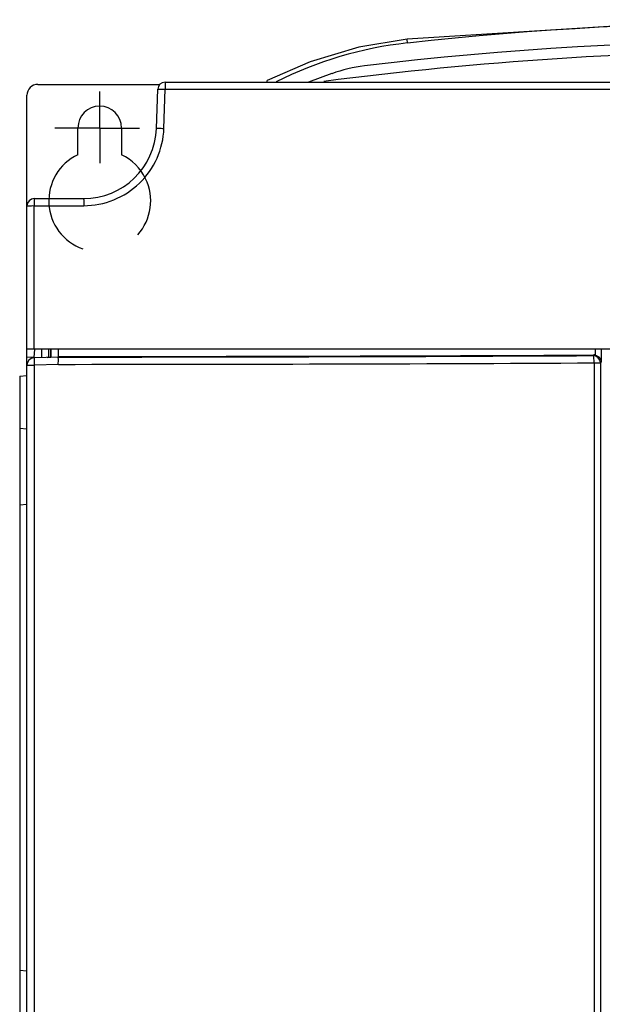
# Model space of a CAD drawing. Header units: millimetres. Extents: x 0 to 1500, y 0 to 1200.
# Tile 23 of 38: x 415 to 495, y 627 to 762. Entities that reach past the tile are written whole.
import ezdxf

# ---------------------------------------------------------------- set-up
doc = ezdxf.new("R2010")
doc.units = ezdxf.units.MM
doc.header["$LTSCALE"] = 82.5
doc.linetypes.add('CENTER', pattern=[0.6, 0.375, -0.075, 0.075, -0.075])
doc.linetypes.add('HIDDEN', pattern=[0.2, 0.1, -0.1])
doc.layers.get('0').update_dxf_attribs({"linetype": 'CONTINUOUS'})
doc.layers.add('002_AXIS', color=7, linetype='CONTINUOUS')

msp = doc.modelspace()

# ---------------------------------------------------------------- linework, layer by layer
at = {"color": 7, "linetype": 'CONTINUOUS'}
for p, q in [((510.51, 762.24), (468.36, 759.57)), ((455.06, 756.46), (449.16, 753.89)), ((435.11, 753.66), (607.18, 753.66)), ((449.15, 753.66), (449.16, 753.89)), ((458.03, 754.83), (454.81, 753.66)), ((417.64, 753.36), (434.4, 753.36)), ((433.92, 747.31), (434.11, 752.69)), ((416.14, 485.36), (416.14, 751.86)), ((417.14, 737.66), (423.93, 737.66)), ((626.14, 716.96), (416.14, 716.96)), ((417.14, 715.87), (416.14, 715.84)), ((420.44, 715.89), (417.11, 715.78)), ((417.14, 715.87), (417.24, 716.95)), ((417.14, 715.78), (417.14, 715.87)), ((418.14, 716.96), (418.14, 715.81)), ((418.94, 715.84), (419.43, 715.88)), ((419.14, 715.86), (419.14, 716.96)), ((419.41, 715.86), (419.41, 716.96)), ((419.44, 716.96), (419.44, 715.86)), ((420.44, 715.97), (420.44, 715.89)), ((420.45, 716.96), (420.45, 715.97)), ((415.14, 713.27), (416.14, 713.35)), ((415.14, 713.27), (415.14, 539.47)), ((415.14, 706.14), (416.14, 706.05)), ((415.14, 695.59), (416.14, 695.68)), ((415.14, 631.64), (416.14, 631.55))]:
    msp.add_line(p, q, dxfattribs=at)
at = {"color": 9, "linetype": 'CONTINUOUS'}
for p, q in [((468.42, 759.04), (468.36, 759.57)), ((434.96, 747.31), (435.14, 752.69)), ((435.14, 752.69), (607.07, 752.69)), ((417.14, 716.96), (417.14, 736.69)), ((417.14, 736.69), (423.94, 736.69)), ((494.01, 716.18), (493.93, 716.09)), ((494.2, 716.96), (494.2, 716.16)), ((495.05, 716.96), (495.05, 715.21)), ((416.14, 714.78), (417.14, 714.78)), ((420.46, 714.89), (417.14, 714.78)), ((417.14, 714.78), (417.14, 537.86)), ((494.08, 715.1), (494.08, 537.86)), ((494.08, 715.1), (494.93, 715.1)), ((495.05, 715.21), (494.93, 715.1)), ((494.93, 715.1), (494.93, 537.86))]:
    msp.add_line(p, q, dxfattribs=at)
at = {"color": 7, "linetype": 'CONTINUOUS'}
msp.add_lwpolyline([(468.36, 759.57), (461.73, 758.45), (455.06, 756.46)], dxfattribs=at)
at = {"color": 9, "linetype": 'CONTINUOUS'}
for centre, radius, start, end in [((521.14, 278.25), 483.67, 83.7418, 96.2582), ((474.18, 706.47), 52.89, 96.2599, 116.7536), ((416.47, 15463.69), 14747.8, 270.015423, 270.300922), ((493.93, 715.09), 1, 0.0842, 89.9158), ((416.45, 15523.01), 14808.12, 270.015514, 270.300343)]:
    msp.add_arc(centre, radius, start, end, dxfattribs=at)
at = {"color": 7, "linetype": 'CONTINUOUS'}
for centre, radius, start, end in [((521.14, 261.36), 498, 83.239, 96.761), ((521.14, 261.36), 496.56, 82.5688, 97.4312), ((464.87, 736.03), 20, 96.761, 110), ((435.11, 752.66), 1, 90, 178), ((417.64, 751.86), 1.5, 90, 180), ((423.93, 747.66), 10, 270, 358), ((417.14, 736.66), 1, 90, 180), ((417.14, 714.78), 1, 92, 180), ((494.02, 715.17), 1.01, 79.7946, 90.2956)]:
    msp.add_arc(centre, radius, start, end, dxfattribs=at)
msp.add_ellipse((416.14, 734.12), major_axis=(519.8, 0), ratio=0.034921, start_param=-1.562524, end_param=-1.420424, dxfattribs=at)
at = {"color": 9, "linetype": 'CONTINUOUS'}
for points, knots in [([(435.11, 753.66), (435.11, 753.66), (435.11, 753.62), (435.12, 753.58), (435.13, 753.48), (435.13, 753.37), (435.14, 753.22), (435.14, 753), (435.14, 752.82), (435.14, 752.69)], [0, 0, 0, 0, 0.020351, 0.077009, 0.168822, 0.292247, 0.442956, 0.615551, 1, 1, 1, 1]), ([(434.11, 752.69), (434.11, 752.69), (434.13, 752.7), (434.16, 752.7), (434.21, 752.71), (434.3, 752.71), (434.42, 752.71), (434.58, 752.71), (434.82, 752.7), (435.01, 752.7), (435.14, 752.69)], [0, 0, 0, 0, 0.01988, 0.044325, 0.077932, 0.171271, 0.296182, 0.447971, 0.6207, 1, 1, 1, 1]), ([(423.94, 736.69), (425.34, 736.69), (428.17, 737.24), (431.78, 739.58), (434.26, 743.1), (434.91, 745.91), (434.96, 747.31)], [0, 0, 0, 0, 0.250086, 0.500107, 0.750063, 1, 1, 1, 1]), ([(433.92, 747.31), (433.92, 747.32), (433.96, 747.31), (434.01, 747.32), (434.11, 747.32), (434.24, 747.32), (434.39, 747.32), (434.63, 747.32), (434.83, 747.31), (434.96, 747.31)], [0, 0, 0, 0, 0.020621, 0.078248, 0.171472, 0.29635, 0.448085, 0.620736, 1, 1, 1, 1]), ([(417.14, 737.66), (417.15, 737.66), (417.14, 737.63), (417.14, 737.61), (417.14, 737.56), (417.14, 737.49), (417.14, 737.37), (417.14, 737.22), (417.14, 737), (417.14, 736.82), (417.14, 736.69)], [0, 0, 0, 0, 0.019095, 0.042702, 0.075454, 0.167245, 0.290813, 0.44178, 0.614719, 1, 1, 1, 1]), ([(423.93, 737.66), (423.93, 737.66), (423.92, 737.62), (423.94, 737.58), (423.93, 737.48), (423.94, 737.37), (423.94, 737.22), (423.94, 737), (423.94, 736.82), (423.94, 736.69)], [0, 0, 0, 0, 0.019309, 0.075717, 0.167512, 0.291055, 0.441979, 0.614859, 1, 1, 1, 1]), ([(416.14, 736.66), (416.14, 736.65), (416.17, 736.67), (416.19, 736.67), (416.24, 736.68), (416.32, 736.68), (416.45, 736.68), (416.59, 736.69), (416.83, 736.69), (417.02, 736.7), (417.14, 736.69)], [0, 0, 0, 0, 0.019673, 0.043901, 0.077228, 0.169877, 0.294092, 0.445404, 0.618127, 1, 1, 1, 1]), ([(417.11, 715.78), (417.11, 715.78), (417.11, 715.77), (417.11, 715.76), (417.11, 715.73), (417.11, 715.68), (417.11, 715.6), (417.12, 715.47), (417.12, 715.32), (417.13, 715.09), (417.14, 714.9), (417.14, 714.78)], [0, 0, 0, 0, 0.004851, 0.019275, 0.043093, 0.076124, 0.168616, 0.292899, 0.444368, 0.617323, 1, 1, 1, 1]), ([(494.08, 715.1), (494.08, 715.22), (494.07, 715.45), (494.04, 715.76), (494, 715.96), (493.97, 716.06), (493.94, 716.09), (493.93, 716.09)], [0, 0, 0, 0, 0.365735, 0.679617, 0.898129, 0.963128, 1, 1, 1, 1])]:
    msp.add_open_spline(points, degree=3, knots=knots, dxfattribs=at)
at = {"color": 7, "linetype": 'CONTINUOUS'}
for points, knots in [([(420.44, 714.89), (420.44, 715.02), (420.47, 715.25), (420.46, 715.53), (420.45, 715.71), (420.45, 715.8), (420.44, 715.86), (420.45, 715.89), (420.44, 715.89)], [0, 0, 0, 0, 0.382387, 0.706786, 0.831415, 0.923498, 0.979385, 1, 1, 1, 1]), ([(494.2, 716.16), (494.44, 716.12), (494.87, 715.87), (495.04, 715.41), (495.05, 715.21)], [0, 0, 0, 0, 0.549294, 1, 1, 1, 1])]:
    msp.add_open_spline(points, degree=3, knots=knots, dxfattribs=at)
at = {"layer": '002_AXIS', "color": 7, "linetype": 'CENTER'}
for q in [(426.14, 752.36), (419.97, 747.36), (426.14, 742.53), (431.6, 747.36)]:
    msp.add_line((426.14, 747.36), q, dxfattribs=at)
at = {"layer": '002_AXIS', "color": 7, "linetype": 'CONTINUOUS'}
for p, q in [((423.14, 743.68), (423.14, 747.36)), ((429.14, 747.36), (429.14, 743.68))]:
    msp.add_line(p, q, dxfattribs=at)
for centre, radius, start, end in [((426.14, 747.36), 3, 0, 180), ((426.14, 737.36), 7, 115.3769, 183.086), ((426.14, 737.36), 7, 25.7571, 64.6231)]:
    msp.add_arc(centre, radius, start, end, dxfattribs=at)
at = {"layer": '002_AXIS', "color": 8, "linetype": 'HIDDEN'}
msp.add_arc((426.14, 737.36), 7, 183.086, 25.7571, dxfattribs=at)

doc.saveas('drawing.dxf')
